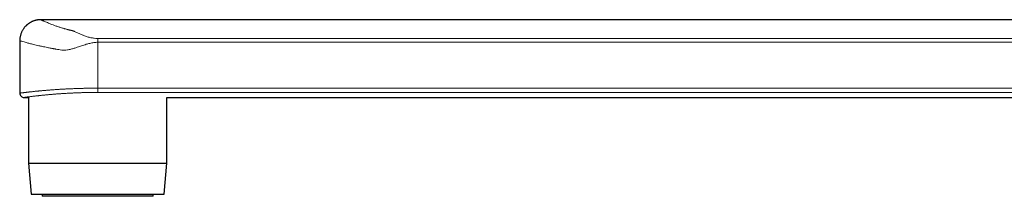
# Model space of a CAD drawing. Header units: millimetres. Extents: x 8 to 1110, y 12 to 672.
# Tile 1 of 61: x 27 to 187, y 481 to 510. Entities that reach past the tile are written whole.
import ezdxf

# ---------------------------------------------------------------- set-up
doc = ezdxf.new("R2010")
doc.units = ezdxf.units.MM

msp = doc.modelspace()

# ---------------------------------------------------------------- linework, layer by layer
at = {"color": 7, "linetype": 'Continuous', "lineweight": 30}
for p, q in [((225.94, 509.75), (30.34, 509.75)), ((26.94, 506.35), (26.94, 497.85)), ((27.64, 497.15), (28.36, 497.15)), ((28.36, 497.15), (28.36, 486.5)), ((50.83, 486.5), (50.83, 497.15)), ((50.83, 497.15), (225.94, 497.15)), ((28.36, 486.5), (28.79, 481.47)), ((28.36, 486.5), (50.83, 486.5)), ((28.36, 486.5), (28.36, 486.5)), ((50.39, 481.47), (50.83, 486.5)), ((28.79, 481.47), (28.8, 481.47)), ((28.8, 481.47), (50.39, 481.47)), ((30.59, 481.47), (30.59, 481.12)), ((48.59, 481.12), (48.59, 481.47)), ((48.59, 481.12), (30.59, 481.12))]:
    msp.add_line(p, q, dxfattribs=at)
at = {"color": 8, "linetype": 'Continuous', "lineweight": 0}
for p, q in [((39.59, 506.72), (232.72, 506.72)), ((39.59, 506.1), (39.59, 498.65)), ((233.35, 506.1), (39.59, 506.1)), ((39.59, 498.65), (233.35, 498.65)), ((39.59, 498.65), (39.59, 497.96)), ((232.37, 497.96), (39.59, 497.96))]:
    msp.add_line(p, q, dxfattribs=at)
at = {"color": 7, "linetype": 'Continuous', "lineweight": 30}
msp.add_arc((27.64, 497.85), 0.7, 179.996, 270.0159, dxfattribs=at)
msp.add_open_spline([(30.34, 509.75), (30.27, 509.75), (30.14, 509.75), (29.94, 509.73), (29.74, 509.7), (29.56, 509.66), (29.38, 509.61), (29.21, 509.56), (29.06, 509.5), (28.91, 509.44), (28.77, 509.37), (28.63, 509.29), (28.51, 509.22), (28.41, 509.15), (28.31, 509.08), (28.22, 509.01), (28.13, 508.94), (28.05, 508.86), (27.96, 508.78), (27.87, 508.68), (27.77, 508.58), (27.67, 508.46), (27.57, 508.33), (27.47, 508.18), (27.38, 508.02), (27.29, 507.85), (27.2, 507.67), (27.13, 507.47), (27.06, 507.26), (27.01, 507.05), (26.97, 506.82), (26.95, 506.59), (26.94, 506.43), (26.94, 506.35)], degree=3, knots=[0, 0, 0, 0, 0.0386746, 0.0764423, 0.1131472, 0.1486437, 0.1827983, 0.2154904, 0.2466131, 0.2760731, 0.3069955, 0.3356388, 0.3619278, 0.3858036, 0.4081792, 0.4281887, 0.449906, 0.4706579, 0.4934685, 0.5183261, 0.5452103, 0.5740905, 0.604924, 0.6376541, 0.6722087, 0.708499, 0.7464186, 0.7858429, 0.8266295, 0.8686193, 0.9116375, 0.9554969, 1, 1, 1, 1], dxfattribs=at)
at = {"color": 8, "linetype": 'Continuous', "lineweight": 0}
for points, knots in [([(30.34, 509.75), (30.34, 509.75), (30.33, 509.75), (30.36, 509.74), (30.39, 509.73), (30.47, 509.69), (30.57, 509.65), (30.7, 509.59), (30.88, 509.51), (31.11, 509.41), (31.41, 509.28), (31.76, 509.14), (32.15, 508.98), (32.59, 508.82), (33.07, 508.65), (33.58, 508.48), (34.01, 508.36), (34.3, 508.27), (34.46, 508.23), (34.62, 508.19), (34.75, 508.15), (34.88, 508.12), (35.04, 508.08), (35.21, 508.04), (35.37, 508), (35.5, 507.96), (35.63, 507.92), (35.77, 507.87), (35.96, 507.79), (36.19, 507.7), (36.44, 507.59), (36.69, 507.47), (36.93, 507.36), (37.14, 507.27), (37.45, 507.14), (37.88, 506.99), (38.45, 506.84), (39.02, 506.74), (39.4, 506.73), (39.59, 506.72)], [0, 0, 0, 0, 0.000738, 0.036485, 0.072047, 0.107509, 0.142959, 0.178482, 0.214163, 0.261631, 0.308549, 0.355123, 0.401566, 0.448088, 0.494622, 0.540515, 0.586473, 0.59878, 0.611036, 0.623247, 0.634086, 0.641459, 0.652695, 0.667286, 0.678191, 0.687997, 0.696726, 0.709122, 0.725419, 0.745632, 0.769769, 0.794021, 0.815279, 0.833555, 0.848869, 0.892131, 0.930928, 0.966393, 1, 1, 1, 1]), ([(39.59, 506.1), (39.39, 506.09), (38.95, 506.07), (38.33, 505.94), (37.66, 505.74), (36.99, 505.52), (36.33, 505.29), (35.76, 505.11), (35.23, 504.97), (34.7, 504.87), (34.2, 504.81), (33.73, 504.83), (33.28, 504.9), (32.93, 504.96), (32.68, 505.01), (32.52, 505.04), (32.36, 505.07), (32.2, 505.09), (32.05, 505.12), (31.93, 505.14), (31.78, 505.17), (31.55, 505.21), (31.19, 505.29), (30.81, 505.37), (30.47, 505.44), (30.22, 505.49), (29.78, 505.6), (29.2, 505.74), (28.54, 505.9), (28.03, 506.04), (27.59, 506.16), (27.23, 506.27), (27, 506.33), (26.93, 506.35), (26.94, 506.35), (26.94, 506.35)], [0, 0, 0, 0, 0.030564, 0.065432, 0.094086, 0.135876, 0.171606, 0.200044, 0.228205, 0.258752, 0.285754, 0.310107, 0.336913, 0.361985, 0.371771, 0.381539, 0.391302, 0.401061, 0.410816, 0.420567, 0.422722, 0.439524, 0.464128, 0.49475, 0.51776, 0.5361, 0.549768, 0.61793, 0.680211, 0.736619, 0.787166, 0.859627, 0.930295, 0.999238, 1, 1, 1, 1]), ([(26.94, 497.85), (26.94, 497.85), (26.94, 497.85), (26.95, 497.85), (26.97, 497.85), (26.99, 497.86), (27.02, 497.86), (27.05, 497.86), (27.09, 497.87), (27.13, 497.87), (27.18, 497.88), (27.25, 497.89), (27.33, 497.9), (27.42, 497.91), (27.53, 497.92), (27.64, 497.94), (27.75, 497.95), (27.86, 497.96), (27.96, 497.97), (28.07, 497.99), (28.18, 498), (28.3, 498.01), (28.42, 498.03), (28.54, 498.04), (28.69, 498.06), (28.85, 498.07), (29.04, 498.09), (29.24, 498.12), (29.45, 498.14), (29.66, 498.16), (29.87, 498.18), (30.06, 498.2), (30.24, 498.21), (30.43, 498.23), (30.61, 498.25), (30.8, 498.27), (30.99, 498.28), (31.19, 498.3), (31.41, 498.32), (31.66, 498.34), (31.94, 498.36), (32.22, 498.38), (32.52, 498.4), (32.81, 498.42), (33.09, 498.44), (33.35, 498.46), (33.59, 498.47), (33.83, 498.49), (34.07, 498.5), (34.31, 498.51), (34.55, 498.53), (34.79, 498.54), (35.07, 498.55), (35.37, 498.56), (35.71, 498.58), (36.05, 498.59), (36.39, 498.6), (36.74, 498.61), (37.06, 498.62), (37.36, 498.63), (37.62, 498.63), (37.89, 498.64), (38.19, 498.64), (38.52, 498.65), (38.88, 498.65), (39.23, 498.65), (39.47, 498.65), (39.59, 498.65)], [0, 0, 0, 0, 0.0168231, 0.0304424, 0.0440617, 0.0577065, 0.0713513, 0.0844159, 0.0974805, 0.1105675, 0.1236545, 0.1413356, 0.1590201, 0.1767011, 0.1945079, 0.2123182, 0.230125, 0.2436622, 0.2571995, 0.2707615, 0.2843234, 0.2974263, 0.3105292, 0.3236544, 0.3367797, 0.3545102, 0.3722443, 0.3899749, 0.4078304, 0.4256895, 0.443545, 0.4571179, 0.4706907, 0.4842881, 0.4978856, 0.5110778, 0.5242701, 0.5374849, 0.5506997, 0.5685538, 0.5864114, 0.6042655, 0.622247, 0.6402321, 0.6582137, 0.671885, 0.6855564, 0.6992531, 0.7129497, 0.7261442, 0.7393387, 0.7525561, 0.7657734, 0.7836342, 0.8014985, 0.8193593, 0.8373496, 0.8553435, 0.8733337, 0.8870146, 0.9006954, 0.914402, 0.9281086, 0.946045, 0.9640106, 0.9819906, 1, 1, 1, 1]), ([(39.59, 497.96), (39.51, 497.96), (39.35, 497.96), (39.1, 497.96), (38.86, 497.96), (38.61, 497.95), (38.37, 497.95), (38.12, 497.95), (37.88, 497.94), (37.63, 497.94), (37.39, 497.93), (37.14, 497.93), (36.89, 497.92), (36.65, 497.91), (36.4, 497.9), (36.16, 497.89), (35.92, 497.88), (35.68, 497.87), (35.45, 497.86), (35.22, 497.85), (34.99, 497.84), (34.74, 497.83), (34.47, 497.81), (34.17, 497.79), (33.88, 497.77), (33.59, 497.76), (33.31, 497.74), (33.05, 497.72), (32.82, 497.7), (32.61, 497.68), (32.41, 497.67), (32.21, 497.65), (32.02, 497.63), (31.83, 497.62), (31.64, 497.6), (31.44, 497.58), (31.22, 497.56), (30.99, 497.54), (30.76, 497.52), (30.54, 497.49), (30.32, 497.47), (30.13, 497.45), (29.96, 497.43), (29.82, 497.42), (29.67, 497.4), (29.53, 497.39), (29.4, 497.37), (29.27, 497.36), (29.15, 497.34), (29.02, 497.33), (28.88, 497.31), (28.73, 497.29), (28.6, 497.27), (28.47, 497.26), (28.35, 497.24), (28.25, 497.23), (28.16, 497.22), (28.09, 497.21), (28.02, 497.2), (27.96, 497.19), (27.91, 497.19), (27.86, 497.18), (27.81, 497.17), (27.77, 497.17), (27.74, 497.16), (27.71, 497.16), (27.69, 497.16), (27.67, 497.15), (27.65, 497.15), (27.64, 497.15), (27.64, 497.15), (27.64, 497.15), (27.64, 497.15)], [0, 0, 0, 0, 0.012965, 0.025931, 0.038919, 0.051907, 0.064963, 0.078019, 0.091099, 0.104178, 0.11752, 0.130863, 0.144229, 0.157596, 0.171037, 0.184478, 0.197943, 0.211409, 0.224374, 0.23734, 0.250327, 0.263315, 0.280859, 0.298406, 0.31595, 0.333618, 0.351289, 0.368956, 0.382385, 0.395814, 0.409266, 0.422719, 0.435803, 0.448887, 0.461993, 0.475099, 0.492802, 0.510508, 0.52821, 0.546037, 0.563867, 0.581693, 0.595242, 0.608791, 0.622365, 0.635938, 0.649165, 0.662392, 0.675642, 0.688891, 0.706792, 0.724696, 0.742597, 0.760626, 0.778658, 0.796686, 0.810393, 0.8241, 0.837832, 0.851564, 0.864802, 0.87804, 0.891301, 0.904562, 0.917892, 0.931223, 0.944576, 0.95793, 0.971551, 0.985173, 0.99882, 1, 1, 1, 1])]:
    msp.add_open_spline(points, degree=3, knots=knots, dxfattribs=at)
msp.add_open_spline([(39.59, 506.1), (39.59, 506.17), (39.59, 506.29), (39.59, 506.47), (39.59, 506.62), (39.59, 506.69), (39.59, 506.72)], degree=3, dxfattribs=at)

doc.saveas('drawing.dxf')
